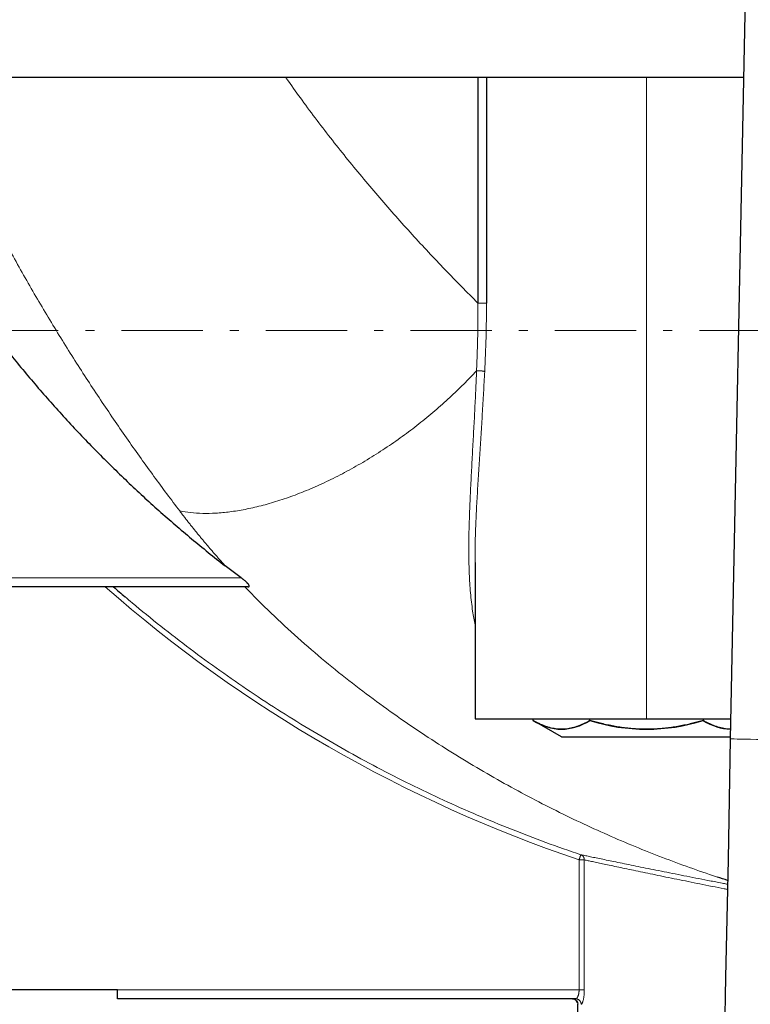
# Model space of a CAD drawing. Header units: millimetres. Extents: x 18 to 610, y -123 to 280.
# Tile 72 of 83: x 449 to 489, y 97 to 151. Entities that reach past the tile are written whole.
import ezdxf

# ---------------------------------------------------------------- set-up
doc = ezdxf.new("R2010")
doc.units = ezdxf.units.MM
doc.linetypes.add('CENTER', pattern=[8, 4.5, -1.5, 0.5, -1.5])
doc.linetypes.add('SOLID', pattern=[0])
doc.styles.add('Arial', font='Arial.ttf', dxfattribs={"height": 7})
doc.dimstyles.get("Standard").update_dxf_attribs({"dimtxt": 5, "dimasz": 5, "dimexe": 0.18, "dimexo": 0.0625, "dimgap": 0.09, "dimtad": 0, "dimtih": 1, "dimtoh": 1, "dimdec": 4, "dimzin": 0, "dimdsep": 46, "dimtxsty": 'Arial', "dimcen": 0.09, "dimadec": 0, "dimazin": 0, "dimtfac": 1, "dimtdec": 4, "dimtofl": 0, "dimtmove": 0, "dimatfit": 3, "dimfxl": 0, "dimtolj": 1, "dimtzin": 0, "dimarcsym": 0})

# ---------------------------------------------------------------- blocks, each defined once
blk = doc.blocks.new('*D8')
at = {"color": 0, "lineweight": -2}
for p, q in [((448.96, 248.582), (583.607, 248.582)), ((581.647, 141.181), (581.647, 241.582)), ((570.789, 134.181), (583.607, 134.181))]:
    blk.add_line(p, q, dxfattribs=at)
at = {"color": 0}
for points in [[(582.814, 241.582), (580.481, 241.582), (581.647, 248.582)], [(580.481, 141.181), (582.814, 141.181), (581.647, 134.181)]]:
    blk.add_solid(points, dxfattribs=at)
at = {"layer": 'Defpoints', "color": 0}
for p in [(448.96, 248.582), (581.647, 248.582), (570.789, 134.181)]:
    blk.add_point(p, dxfattribs=at)
at = {"color": 0, "lineweight": 9, "insert": (574.633, 191.381), "char_height": 7, "attachment_point": 5, "rotation": 90, "style": 'Arial'}
blk.add_mtext('\\A1;114.4', dxfattribs=at)
blk = doc.blocks.new('BlockOfViews_8')
at = {"linetype": 'SOLID', "lineweight": 30}
for p, q in [((490.158, 218.85, 62.817), (488.005, 111.572, 62.817)), ((474.027, 148.181, 36.786), (474.027, 135.691, 36.786)), ((474.502, 148.181, 36.906), (474.502, 135.691, 36.906)), ((460.922, 120.481, 27.99), (460.026, 121.156, 27.99)), ((473.867, 121.342, 33.41), (473.867, 112.681, 33.612)), ((461.293, 119.981, 27.49), (422.827, 119.981, 27.49)), ((477.085, 112.588, 33.49), (477.085, 112.681, 33.49)), ((478.655, 111.681, 33.49), (477.085, 112.588, 33.49)), ((480.226, 112.588, 38.93), (480.226, 112.681, 38.93)), ((486.507, 112.681, 38.93), (486.507, 112.588, 38.93)), ((454.06, 97.681, 1.99), (447.06, 97.681, 1.99)), ((479.447, 97.181, 1.49), (454.06, 97.181, 1.49)), ((479.261, 97.181, -0.348), (479.317, 97.176, -0.188)), ((479.317, 97.176, -0.188), (479.415, 97.141, -0.191)), ((479.494, 97.074, -0.194), (479.415, 97.141, -0.191)), ((479.415, 97.141, -0.191), (479.494, 97.074, -0.194)), ((479.494, 97.074, -0.194), (479.547, 96.983, -0.195)), ((479.547, 96.983, -0.195), (479.494, 97.074, -0.194)), ((479.547, 96.983, -0.195), (479.524, 97.022, -0.51)), ((479.524, 97.022, -0.51), (479.547, 96.983, -0.195)), ((479.56, 94.681, -0.51), (479.56, 96.881, -0.51))]:
    blk.add_line(p, q, dxfattribs=at)
at = {"color": 196, "linetype": 'SOLID', "lineweight": 9}
for p, q in [((483.367, 112.681, 42.99), (483.367, 148.181, 42.99)), ((423.198, 120.481, 27.99), (460.922, 120.481, 27.99)), ((479.629, 97.681, 1.99), (479.629, 104.875, 1.99)), ((479.919, 97.681, 2.212), (479.919, 104.875, 2.212)), ((454.06, 97.681, 1.99), (479.629, 97.681, 1.99))]:
    blk.add_line(p, q, dxfattribs=at)
at = {"color": 6, "linetype": 'CENTER', "lineweight": 9}
blk.add_lwpolyline([(570.789, 134.181), (318.165, 134.181)], dxfattribs=at)
at = {"linetype": 'SOLID', "lineweight": 30}
blk.add_polyline3d([(488.005, 111.572, 62.817), (487.945, 108.226, 62.541), (487.878, 104.899, 62.166), (487.812, 101.61, 61.543), (487.747, 98.376, 60.677), (487.684, 95.216, 59.571), (487.622, 92.148, 58.232), (487.563, 89.188, 56.667), (487.506, 86.354, 54.886), (487.452, 83.66, 52.897), (487.401, 81.122, 50.713), (487.353, 78.755, 48.345), (487.31, 76.571, 45.807), (487.27, 74.583, 43.113), (487.234, 72.802, 40.278), (487.203, 71.238, 37.318), (487.176, 69.899, 34.249), (487.154, 68.794, 31.088), (487.136, 67.927, 27.854), (487.124, 67.305, 24.564), (487.116, 66.93, 21.236), (487.17, 67.165, 17.89)], dxfattribs=at)
at = {"linetype": 'SOLID', "lineweight": 30, "extrusion": (0, -1, 0)}
blk.add_arc((442.06, -0.51, -148.181), 63, 42.17929, 90, dxfattribs=at)
at = {"color": 196, "linetype": 'SOLID', "lineweight": 9, "extrusion": (0, 0, -1)}
blk.add_arc((-504.311, 178.083, -1.99), 77.256, 288.63137, 311.22982, dxfattribs=at)
at = {"linetype": 'SOLID', "lineweight": 30, "extrusion": (0, 1, 0)}
for centre, radius, start, end in [((-483.367, 33.49, 112.681), 9.5, 0.7326, 89.9996), ((-483.368, 33.492, 112.681), 9.499, 89.9939, 119.377), ((-483.367, 33.49, 111.681), 4.711, 0.001, 170.2145)]:
    blk.add_arc(centre, radius, start, end, dxfattribs=at)
at = {"linetype": 'SOLID', "lineweight": 30, "extrusion": (-0.866025, 4.77308e-13, 0.5)}
blk.add_arc((-122.678, 270.687, -396.423), 10.568, 342.7098, 17.2902, dxfattribs=at)
at = {"linetype": 'SOLID', "lineweight": 30}
blk.add_arc((483.367, 122.677, 38.93), 10.568, 252.7098, 287.2902, dxfattribs=at)
at = {"linetype": 'SOLID', "lineweight": 30, "extrusion": (0.866025, 2.22961e-12, 0.5)}
blk.add_arc((122.677, -212.68, 440.793), 10.568, 162.7098, 179.3249, dxfattribs=at)
at = {"linetype": 'SOLID', "lineweight": 30, "extrusion": (-4.90974e-33, 1, 8.01848e-17)}
blk.add_arc((-483.367, 33.49, 111.681), 4.711, 0, 170.2287, dxfattribs=at)
at = {"color": 196, "linetype": 'SOLID', "lineweight": 9, "extrusion": (0.02007, 0.999799, 0)}
blk.add_arc((-488.666, 62.89, 121.343), 3, 358.5938, 180, dxfattribs=at)
at = {"color": 196, "linetype": 'SOLID', "lineweight": 9, "extrusion": (0, -1, 0)}
blk.add_arc((479.629, 2.29, -104.875), 0.3, 270, 344.9739, dxfattribs=at)
at = {"linetype": 'SOLID', "lineweight": 30, "extrusion": (-7.02335e-11, 0, -1)}
for start, end in [(90.0001, 92.1071), (97.8673, 102.3166), (117.9473, 124.6571), (135.5185, 148.2792), (151.875, 179.9999)]:
    blk.add_arc((-479.26, 96.881, 0.51), 0.3, start, end, dxfattribs=at)
at = {"linetype": 'SOLID', "lineweight": 30}
for points, knots in [([(463.388, 148.18, 43.739), (463.417, 148.138, 43.725), (463.446, 148.097, 43.711), (463.495, 148.028, 43.687), (463.514, 148, 43.678), (463.533, 147.973, 43.669)], [10.8566966, 10.8566966, 10.8566966, 10.8566966, 11.0286375, 11.0286375, 11.1412484, 11.1412484, 11.1412484, 11.1412484]), ([(444.615, 137.607, 27.99), (444.838, 137.278, 27.99), (445.064, 136.952, 27.99), (445.52, 136.302, 27.99), (445.751, 135.979, 27.99), (446.218, 135.336, 27.99), (446.455, 135.017, 27.99), (446.932, 134.383, 27.99), (447.174, 134.067, 27.99), (447.662, 133.441, 27.99), (447.909, 133.13, 27.99), (448.407, 132.511, 27.99), (448.659, 132.204, 27.99), (449.167, 131.594, 27.99), (449.424, 131.291, 27.99), (449.943, 130.69, 27.99), (450.205, 130.391, 27.99), (450.733, 129.798, 27.99), (451, 129.504, 27.99), (451.538, 128.92, 27.99), (451.809, 128.63, 27.99), (452.357, 128.055, 27.99), (452.633, 127.77, 27.99), (453.19, 127.204, 27.99), (453.471, 126.923, 27.99), (454.038, 126.366, 27.99), (454.323, 126.09, 27.99), (454.899, 125.543, 27.99), (455.189, 125.272, 27.99), (455.773, 124.734, 27.99), (456.068, 124.467, 27.99), (456.661, 123.939, 27.99), (456.96, 123.678, 27.99), (457.562, 123.16, 27.99), (457.865, 122.903, 27.99), (458.475, 122.395, 27.99), (458.782, 122.144, 27.99), (459.401, 121.646, 27.99), (459.713, 121.399, 27.99), (460.026, 121.156, 27.99)], [0, 0, 0, 0, 1.271882, 1.271882, 2.543764, 2.543764, 3.815646, 3.815646, 5.087528, 5.087528, 6.35941, 6.35941, 7.631291, 7.631291, 8.903173, 8.903173, 10.175055, 10.175055, 11.446937, 11.446937, 12.718819, 12.718819, 13.990701, 13.990701, 15.262583, 15.262583, 16.534465, 16.534465, 17.806347, 17.806347, 19.078229, 19.078229, 20.35011, 20.35011, 21.621992, 21.621992, 22.893874, 22.893874, 24.165756, 24.165756, 24.165756, 24.165756]), ([(461.293, 119.981, 27.49), (461.303, 119.981, 27.506), (461.312, 119.982, 27.522), (461.327, 119.985, 27.553), (461.334, 119.987, 27.568), (461.345, 119.992, 27.599), (461.35, 119.996, 27.614), (461.357, 120.005, 27.643), (461.359, 120.01, 27.658), (461.362, 120.021, 27.687), (461.363, 120.027, 27.702), (461.361, 120.041, 27.729), (461.36, 120.049, 27.743), (461.354, 120.065, 27.769), (461.35, 120.074, 27.781), (461.34, 120.093, 27.806), (461.334, 120.103, 27.818), (461.319, 120.124, 27.84), (461.311, 120.135, 27.851), (461.293, 120.157, 27.872), (461.283, 120.169, 27.881), (461.263, 120.192, 27.898), (461.252, 120.204, 27.906), (461.229, 120.227, 27.921), (461.217, 120.238, 27.928), (461.193, 120.262, 27.94), (461.18, 120.273, 27.945), (461.155, 120.296, 27.955), (461.142, 120.307, 27.959), (461.116, 120.329, 27.967), (461.103, 120.341, 27.97), (461.076, 120.363, 27.976), (461.062, 120.374, 27.979), (461.035, 120.396, 27.983), (461.021, 120.407, 27.985), (460.993, 120.428, 27.987), (460.979, 120.439, 27.988), (460.951, 120.46, 27.99), (460.936, 120.47, 27.99), (460.922, 120.481, 27.99)], [0, 0, 0, 0, 0.099646, 0.099646, 0.199293, 0.199293, 0.298939, 0.298939, 0.398585, 0.398585, 0.498231, 0.498231, 0.597878, 0.597878, 0.697524, 0.697524, 0.79717, 0.79717, 0.896817, 0.896817, 0.996463, 0.996463, 1.096109, 1.096109, 1.195755, 1.195755, 1.295402, 1.295402, 1.395048, 1.395048, 1.494694, 1.494694, 1.59434, 1.59434, 1.693987, 1.693987, 1.793633, 1.793633, 1.893279, 1.893279, 1.893279, 1.893279]), ([(480.226, 112.588, 38.93), (480.177, 112.559, 38.846), (480.127, 112.531, 38.759), (480.022, 112.475, 38.578), (479.967, 112.447, 38.482), (479.858, 112.395, 38.293), (479.803, 112.369, 38.198), (479.693, 112.322, 38.008), (479.638, 112.3, 37.913), (479.528, 112.259, 37.721), (479.473, 112.24, 37.626), (479.362, 112.205, 37.433), (479.306, 112.19, 37.337), (479.194, 112.162, 37.144), (479.139, 112.15, 37.047), (479.027, 112.13, 36.853), (478.971, 112.122, 36.756), (478.859, 112.11, 36.562), (478.802, 112.106, 36.465), (478.69, 112.101, 36.27), (478.634, 112.101, 36.173), (478.521, 112.105, 35.978), (478.465, 112.109, 35.881), (478.353, 112.12, 35.687), (478.297, 112.128, 35.59), (478.185, 112.148, 35.396), (478.129, 112.159, 35.299), (478.018, 112.186, 35.106), (477.962, 112.202, 35.009), (477.851, 112.236, 34.817), (477.796, 112.254, 34.721), (477.685, 112.295, 34.53), (477.63, 112.317, 34.434), (477.52, 112.364, 34.244), (477.466, 112.389, 34.149), (477.356, 112.441, 33.96), (477.302, 112.469, 33.866), (477.193, 112.526, 33.677), (477.139, 112.556, 33.584), (477.085, 112.588, 33.49)], [0, 0, 0, 0, 0.173589, 0.173589, 0.347177, 0.347177, 0.520766, 0.520766, 0.694354, 0.694354, 0.867943, 0.867943, 1.041531, 1.041531, 1.21512, 1.21512, 1.388708, 1.388708, 1.562297, 1.562297, 1.735886, 1.735886, 1.909474, 1.909474, 2.083063, 2.083063, 2.256651, 2.256651, 2.43024, 2.43024, 2.603828, 2.603828, 2.777417, 2.777417, 2.951005, 2.951005, 3.124594, 3.124594, 3.298183, 3.298183, 3.298183, 3.298183]), ([(486.507, 112.588, 38.93), (486.418, 112.562, 38.93), (486.326, 112.536, 38.93), (486.135, 112.484, 38.93), (486.037, 112.459, 38.93), (485.83, 112.408, 38.93), (485.722, 112.383, 38.93), (485.496, 112.333, 38.93), (485.382, 112.31, 38.93), (485.154, 112.266, 38.93), (485.04, 112.246, 38.93), (484.811, 112.21, 38.93), (484.696, 112.193, 38.93), (484.466, 112.164, 38.93), (484.351, 112.152, 38.93), (484.12, 112.131, 38.93), (484.004, 112.122, 38.93), (483.772, 112.11, 38.93), (483.656, 112.105, 38.93), (483.425, 112.101, 38.93), (483.309, 112.101, 38.93), (483.077, 112.105, 38.93), (482.961, 112.11, 38.93), (482.729, 112.122, 38.93), (482.614, 112.131, 38.93), (482.383, 112.152, 38.93), (482.267, 112.164, 38.93), (482.037, 112.193, 38.93), (481.923, 112.21, 38.93), (481.694, 112.246, 38.93), (481.579, 112.266, 38.93), (481.351, 112.31, 38.93), (481.238, 112.333, 38.93), (481.011, 112.383, 38.93), (480.903, 112.408, 38.93), (480.697, 112.459, 38.93), (480.598, 112.484, 38.93), (480.407, 112.536, 38.93), (480.315, 112.562, 38.93), (480.226, 112.588, 38.93)], [0, 0, 0, 0, 0.159571, 0.159571, 0.319142, 0.319142, 0.478713, 0.478713, 0.638284, 0.638284, 0.797855, 0.797855, 0.957426, 0.957426, 1.116997, 1.116997, 1.276568, 1.276568, 1.436138, 1.436138, 1.595709, 1.595709, 1.75528, 1.75528, 1.914851, 1.914851, 2.074422, 2.074422, 2.233993, 2.233993, 2.393564, 2.393564, 2.553135, 2.553135, 2.712706, 2.712706, 2.872277, 2.872277, 3.031848, 3.031848, 3.031848, 3.031848]), ([(488.015, 112.102, 36.318), (488.006, 112.103, 36.335), (487.997, 112.103, 36.351), (487.931, 112.106, 36.465), (487.875, 112.11, 36.562), (487.763, 112.122, 36.756), (487.707, 112.13, 36.853), (487.595, 112.15, 37.047), (487.539, 112.162, 37.144), (487.427, 112.19, 37.337), (487.372, 112.205, 37.433), (487.261, 112.24, 37.626), (487.205, 112.259, 37.721), (487.095, 112.3, 37.913), (487.04, 112.322, 38.008), (486.93, 112.369, 38.198), (486.875, 112.395, 38.293), (486.766, 112.447, 38.482), (486.711, 112.475, 38.578), (486.606, 112.531, 38.759), (486.556, 112.559, 38.846), (486.507, 112.588, 38.93)], [1.888964, 1.888964, 1.888964, 1.888964, 1.92127, 1.92127, 2.113397, 2.113397, 2.305524, 2.305524, 2.497651, 2.497651, 2.689778, 2.689778, 2.881905, 2.881905, 3.074032, 3.074032, 3.266159, 3.266159, 3.458286, 3.458286, 3.650413, 3.650413, 3.650413, 3.650413])]:
    blk.add_open_spline(points, degree=3, knots=knots, dxfattribs=at)
at = {"color": 196, "linetype": 'SOLID', "lineweight": 9}
for points, knots in [([(463.533, 147.973, 43.669), (463.782, 147.62, 43.548), (464.034, 147.269, 43.423), (464.563, 146.545, 43.154), (464.84, 146.172, 43.011), (465.4, 145.433, 42.713), (465.682, 145.067, 42.559), (466.252, 144.34, 42.242), (466.539, 143.979, 42.078), (467.118, 143.265, 41.74), (467.41, 142.911, 41.566), (467.996, 142.209, 41.207), (468.292, 141.862, 41.022), (468.885, 141.173, 40.641), (469.183, 140.832, 40.445), (469.782, 140.157, 40.042), (470.083, 139.822, 39.835), (470.686, 139.161, 39.409), (470.989, 138.833, 39.19), (471.595, 138.185, 38.742), (471.899, 137.865, 38.511), (472.507, 137.231, 38.039), (472.811, 136.918, 37.797), (473.419, 136.299, 37.3), (473.723, 135.993, 37.046), (474.027, 135.691, 36.786)], [11.141248, 11.141248, 11.141248, 11.141248, 12.604157, 12.604157, 14.179677, 14.179677, 15.755196, 15.755196, 17.330716, 17.330716, 18.906236, 18.906236, 20.481755, 20.481755, 22.057275, 22.057275, 23.632795, 23.632795, 25.208314, 25.208314, 26.783834, 26.783834, 28.359353, 28.359353, 29.934873, 29.934873, 29.934873, 29.934873]), ([(457.514, 124.186, 30.04), (457.277, 124.498, 30.253), (457.04, 124.814, 30.462), (456.564, 125.452, 30.87), (456.326, 125.775, 31.071), (455.848, 126.429, 31.463), (455.609, 126.76, 31.654), (455.131, 127.428, 32.03), (454.892, 127.766, 32.213), (454.414, 128.448, 32.572), (454.175, 128.793, 32.748), (453.698, 129.49, 33.091), (453.459, 129.842, 33.258), (452.984, 130.552, 33.586), (452.746, 130.911, 33.746), (452.273, 131.635, 34.057), (452.037, 132, 34.209), (451.567, 132.737, 34.506), (451.333, 133.109, 34.651), (450.867, 133.859, 34.933), (450.636, 134.237, 35.07), (450.174, 135, 35.337), (449.945, 135.385, 35.467), (449.489, 136.16, 35.72), (449.263, 136.551, 35.843), (448.813, 137.339, 36.082), (448.59, 137.736, 36.198), (448.147, 138.536, 36.423), (447.927, 138.939, 36.532), (447.492, 139.751, 36.744), (447.276, 140.16, 36.847), (446.849, 140.984, 37.046), (446.638, 141.399, 37.143), (446.22, 142.234, 37.33), (446.013, 142.655, 37.42), (445.605, 143.501, 37.595), (445.403, 143.927, 37.68), (445.005, 144.784, 37.844), (444.809, 145.216, 37.923), (444.616, 145.649, 38)], [0, 0, 0, 0, 1.139491, 1.139491, 2.278982, 2.278982, 3.418473, 3.418473, 4.557964, 4.557964, 5.697455, 5.697455, 6.836946, 6.836946, 7.976437, 7.976437, 9.115928, 9.115928, 10.255419, 10.255419, 11.39491, 11.39491, 12.534401, 12.534401, 13.673892, 13.673892, 14.813382, 14.813382, 15.952873, 15.952873, 17.092364, 17.092364, 18.231855, 18.231855, 19.371346, 19.371346, 20.510837, 20.510837, 21.650328, 21.650328, 21.650328, 21.650328]), ([(474.027, 135.691, 36.786), (474.027, 135.628, 36.785), (474.028, 135.564, 36.785), (474.028, 135.437, 36.783), (474.028, 135.373, 36.782), (474.028, 135.246, 36.78), (474.028, 135.182, 36.778), (474.028, 135.054, 36.774), (474.028, 134.989, 36.772), (474.027, 134.86, 36.768), (474.027, 134.796, 36.765), (474.026, 134.667, 36.76), (474.025, 134.602, 36.757), (474.024, 134.472, 36.75), (474.023, 134.407, 36.747), (474.021, 134.277, 36.739), (474.02, 134.211, 36.735), (474.018, 134.08, 36.726), (474.017, 134.015, 36.722), (474.014, 133.884, 36.712), (474.013, 133.818, 36.707), (474.01, 133.686, 36.696), (474.009, 133.62, 36.691), (474.006, 133.488, 36.679), (474.004, 133.421, 36.673), (474, 133.289, 36.66), (473.998, 133.222, 36.653), (473.994, 133.089, 36.639), (473.992, 133.022, 36.632), (473.988, 132.889, 36.616), (473.986, 132.822, 36.608), (473.981, 132.688, 36.592), (473.979, 132.621, 36.584), (473.973, 132.487, 36.566), (473.971, 132.419, 36.557), (473.965, 132.285, 36.539), (473.962, 132.217, 36.529), (473.957, 132.082, 36.509), (473.954, 132.014, 36.499), (473.95, 131.947, 36.488)], [0, 0, 0, 0, 0.212403, 0.212403, 0.424805, 0.424805, 0.637208, 0.637208, 0.849611, 0.849611, 1.062014, 1.062014, 1.274416, 1.274416, 1.486819, 1.486819, 1.699222, 1.699222, 1.911625, 1.911625, 2.124027, 2.124027, 2.33643, 2.33643, 2.548833, 2.548833, 2.761235, 2.761235, 2.973638, 2.973638, 3.186041, 3.186041, 3.398444, 3.398444, 3.610846, 3.610846, 3.823249, 3.823249, 4.035652, 4.035652, 4.035652, 4.035652]), ([(474.502, 135.691, 36.906), (474.502, 135.057, 36.906), (474.484, 133.788, 36.861), (474.434, 132.527, 36.725), (474.402, 131.901, 36.633)], [0, 0, 0, 0, 1.888891, 3.777359, 3.777359, 3.777359, 3.777359]), ([(473.95, 131.947, 36.488), (473.723, 131.699, 36.599), (473.486, 131.451, 36.699), (472.991, 130.955, 36.879), (472.733, 130.707, 36.959), (472.2, 130.213, 37.094), (471.924, 129.968, 37.15), (471.354, 129.482, 37.236), (471.061, 129.241, 37.266), (470.46, 128.769, 37.299), (470.152, 128.537, 37.302), (469.525, 128.083, 37.28), (469.205, 127.862, 37.255), (468.557, 127.432, 37.176), (468.228, 127.225, 37.122), (467.566, 126.825, 36.986), (467.232, 126.633, 36.904), (466.562, 126.267, 36.711), (466.226, 126.093, 36.601), (465.555, 125.766, 36.354), (465.221, 125.612, 36.217), (464.557, 125.325, 35.919), (464.228, 125.192, 35.758), (463.578, 124.948, 35.413), (463.258, 124.838, 35.229), (462.628, 124.639, 34.842), (462.319, 124.55, 34.639), (461.714, 124.396, 34.215), (461.419, 124.329, 33.995), (460.845, 124.219, 33.541), (460.566, 124.174, 33.307), (460.026, 124.106, 32.829), (459.764, 124.082, 32.585), (459.261, 124.054, 32.089), (459.019, 124.05, 31.837), (458.555, 124.06, 31.328), (458.332, 124.074, 31.072), (457.908, 124.118, 30.557), (457.706, 124.148, 30.298), (457.514, 124.186, 30.04)], [0, 0, 0, 0, 0.961104, 0.961104, 1.922209, 1.922209, 2.883313, 2.883313, 3.844418, 3.844418, 4.805522, 4.805522, 5.766627, 5.766627, 6.727731, 6.727731, 7.688836, 7.688836, 8.64994, 8.64994, 9.611045, 9.611045, 10.572149, 10.572149, 11.533253, 11.533253, 12.494358, 12.494358, 13.455462, 13.455462, 14.416567, 14.416567, 15.377671, 15.377671, 16.338776, 16.338776, 17.29988, 17.29988, 18.260985, 18.260985, 18.260985, 18.260985]), ([(473.95, 131.947, 36.488), (473.937, 131.583, 36.43), (473.922, 131.217, 36.367), (473.888, 130.477, 36.232), (473.87, 130.104, 36.159), (473.832, 129.353, 36.002), (473.812, 128.975, 35.917), (473.77, 128.217, 35.734), (473.749, 127.836, 35.635), (473.708, 127.072, 35.423), (473.687, 126.69, 35.309), (473.647, 125.925, 35.064), (473.628, 125.543, 34.934), (473.592, 124.782, 34.656), (473.576, 124.402, 34.508), (473.548, 123.647, 34.196), (473.537, 123.272, 34.031), (473.523, 122.528, 33.684), (473.52, 122.159, 33.502), (473.526, 121.43, 33.121), (473.534, 121.069, 32.922), (473.565, 120.358, 32.509), (473.587, 120.007, 32.295), (473.648, 119.315, 31.853), (473.687, 118.975, 31.625), (473.773, 118.381, 31.211), (473.817, 118.125, 31.026), (473.867, 117.874, 30.839)], [0.000037, 0.000037, 0.000037, 0.000037, 1.153961, 1.153961, 2.307922, 2.307922, 3.461883, 3.461883, 4.615844, 4.615844, 5.769805, 5.769805, 6.923766, 6.923766, 8.077726, 8.077726, 9.231687, 9.231687, 10.385648, 10.385648, 11.539609, 11.539609, 12.69357, 12.69357, 13.847531, 13.847531, 14.743692, 14.743692, 14.743692, 14.743692]), ([(474.402, 131.901, 36.633), (474.382, 131.511, 36.576), (474.361, 131.122, 36.515), (474.317, 130.345, 36.382), (474.295, 129.957, 36.31), (474.248, 129.184, 36.156), (474.224, 128.799, 36.073), (474.175, 128.031, 35.894), (474.151, 127.649, 35.799), (474.102, 126.888, 35.594), (474.078, 126.509, 35.485), (474.031, 125.755, 35.252), (474.008, 125.381, 35.129), (473.966, 124.637, 34.867), (473.947, 124.267, 34.728), (473.913, 123.534, 34.436), (473.898, 123.171, 34.282), (473.877, 122.451, 33.96), (473.87, 122.094, 33.791), (473.867, 121.607, 33.547), (473.866, 121.474, 33.479), (473.867, 121.342, 33.41)], [0, 0, 0, 0, 1.17997, 1.17997, 2.35994, 2.35994, 3.539909, 3.539909, 4.719879, 4.719879, 5.899849, 5.899849, 7.079819, 7.079819, 8.259789, 8.259789, 9.439758, 9.439758, 10.619728, 10.619728, 11.066228, 11.066228, 11.066228, 11.066228]), ([(473.95, 131.947, 36.488), (473.957, 131.947, 36.484), (473.965, 131.947, 36.479), (473.98, 131.948, 36.471), (473.988, 131.948, 36.467), (474.004, 131.948, 36.459), (474.013, 131.948, 36.456), (474.03, 131.948, 36.45), (474.039, 131.948, 36.447), (474.058, 131.948, 36.442), (474.067, 131.948, 36.44), (474.087, 131.947, 36.438), (474.097, 131.947, 36.437), (474.117, 131.946, 36.436), (474.127, 131.945, 36.436), (474.147, 131.944, 36.437), (474.158, 131.943, 36.438), (474.178, 131.942, 36.441), (474.188, 131.941, 36.443), (474.208, 131.939, 36.449), (474.218, 131.938, 36.452), (474.237, 131.936, 36.459), (474.247, 131.935, 36.463), (474.265, 131.932, 36.472), (474.274, 131.931, 36.477), (474.291, 131.929, 36.488), (474.299, 131.927, 36.494), (474.315, 131.925, 36.507), (474.322, 131.923, 36.513), (474.336, 131.92, 36.527), (474.343, 131.919, 36.534), (474.355, 131.916, 36.548), (474.361, 131.915, 36.556), (474.371, 131.912, 36.571), (474.376, 131.911, 36.579), (474.385, 131.908, 36.594), (474.389, 131.906, 36.602), (474.396, 131.904, 36.618), (474.399, 131.902, 36.625), (474.402, 131.901, 36.633)], [0.0000366, 0.0000366, 0.0000366, 0.0000366, 0.0287544, 0.0287544, 0.0575088, 0.0575088, 0.0862631, 0.0862631, 0.1150175, 0.1150175, 0.1437719, 0.1437719, 0.1725263, 0.1725263, 0.2012806, 0.2012806, 0.230035, 0.230035, 0.2587894, 0.2587894, 0.2875438, 0.2875438, 0.3162982, 0.3162982, 0.3450525, 0.3450525, 0.3738069, 0.3738069, 0.4025613, 0.4025613, 0.4313157, 0.4313157, 0.46007, 0.46007, 0.4888244, 0.4888244, 0.5175788, 0.5175788, 0.5463332, 0.5463332, 0.5463332, 0.5463332]), ([(460.026, 121.156, 27.99), (459.98, 121.207, 28.025), (459.934, 121.258, 28.059), (459.841, 121.361, 28.128), (459.795, 121.413, 28.163), (459.704, 121.516, 28.233), (459.658, 121.568, 28.268), (459.567, 121.672, 28.337), (459.521, 121.724, 28.372), (459.43, 121.828, 28.443), (459.385, 121.881, 28.478), (459.294, 121.985, 28.548), (459.249, 122.038, 28.584), (459.159, 122.143, 28.654), (459.115, 122.195, 28.69), (459.025, 122.301, 28.761), (458.981, 122.353, 28.797), (458.892, 122.459, 28.868), (458.847, 122.512, 28.904), (458.759, 122.618, 28.975), (458.715, 122.672, 29.011), (458.627, 122.778, 29.083), (458.583, 122.831, 29.119), (458.495, 122.938, 29.192), (458.452, 122.992, 29.228), (458.365, 123.099, 29.301), (458.321, 123.153, 29.337), (458.235, 123.261, 29.41), (458.192, 123.315, 29.447), (458.106, 123.423, 29.52), (458.063, 123.477, 29.557), (457.977, 123.585, 29.631), (457.935, 123.64, 29.668), (457.85, 123.748, 29.742), (457.807, 123.803, 29.779), (457.723, 123.912, 29.853), (457.681, 123.967, 29.89), (457.597, 124.076, 29.965), (457.555, 124.131, 30.002), (457.514, 124.186, 30.04)], [0, 0, 0, 0, 0.200938, 0.200938, 0.401876, 0.401876, 0.602814, 0.602814, 0.803752, 0.803752, 1.00469, 1.00469, 1.205627, 1.205627, 1.406565, 1.406565, 1.607503, 1.607503, 1.808441, 1.808441, 2.009379, 2.009379, 2.210317, 2.210317, 2.411255, 2.411255, 2.612193, 2.612193, 2.813131, 2.813131, 3.014069, 3.014069, 3.215007, 3.215007, 3.415944, 3.415944, 3.616882, 3.616882, 3.81782, 3.81782, 3.81782, 3.81782]), ([(487.29, 103.924, 11.948), (487.147, 103.971, 12.042), (487.003, 104.019, 12.136), (486.364, 104.234, 12.552), (485.867, 104.408, 12.872), (484.868, 104.772, 13.503), (484.367, 104.961, 13.816), (483.362, 105.354, 14.434), (482.858, 105.558, 14.739), (481.848, 105.982, 15.344), (481.341, 106.202, 15.644), (480.327, 106.656, 16.237), (479.819, 106.891, 16.53), (478.803, 107.377, 17.112), (478.294, 107.628, 17.4), (477.275, 108.146, 17.972), (476.765, 108.413, 18.255), (475.745, 108.964, 18.818), (475.234, 109.248, 19.097), (474.213, 109.834, 19.653), (473.703, 110.135, 19.93), (472.682, 110.756, 20.481), (472.171, 111.076, 20.756), (471.15, 111.735, 21.306), (470.639, 112.074, 21.581), (469.619, 112.773, 22.134), (469.109, 113.133, 22.411), (468.091, 113.876, 22.969), (467.582, 114.258, 23.25), (466.568, 115.046, 23.82), (466.062, 115.452, 24.108), (465.055, 116.288, 24.694), (464.554, 116.719, 24.992), (463.558, 117.606, 25.599), (463.064, 118.062, 25.909), (462.084, 119.001, 26.543), (461.6, 119.484, 26.868), (461.122, 119.981, 27.201)], [3.311904, 3.311904, 3.311904, 3.311904, 3.872669, 3.872669, 5.809003, 5.809003, 7.745338, 7.745338, 9.681672, 9.681672, 11.618007, 11.618007, 13.554341, 13.554341, 15.490676, 15.490676, 17.42701, 17.42701, 19.363345, 19.363345, 21.299679, 21.299679, 23.236014, 23.236014, 25.172348, 25.172348, 27.108682, 27.108682, 29.045017, 29.045017, 30.981351, 30.981351, 32.917686, 32.917686, 34.85402, 34.85402, 36.790355, 36.790355, 36.790355, 36.790355]), ([(454.484, 119.435, 2.28), (454.616, 119.323, 2.28), (454.749, 119.211, 2.28), (455.404, 118.662, 2.28), (455.933, 118.231, 2.28), (457.001, 117.382, 2.28), (457.541, 116.965, 2.28), (458.632, 116.146, 2.28), (459.183, 115.743, 2.28), (460.295, 114.953, 2.28), (460.857, 114.565, 2.28), (461.99, 113.805, 2.28), (462.561, 113.432, 2.28), (463.714, 112.702, 2.28), (464.295, 112.345, 2.28), (465.467, 111.646, 2.28), (466.057, 111.304, 2.28), (467.247, 110.636, 2.28), (467.847, 110.31, 2.28), (469.054, 109.674, 2.28), (469.662, 109.365, 2.28), (470.885, 108.761, 2.28), (471.501, 108.468, 2.28), (472.741, 107.897, 2.28), (473.364, 107.62, 2.28), (474.618, 107.082, 2.28), (475.249, 106.822, 2.28), (476.517, 106.318, 2.28), (477.154, 106.074, 2.28), (478.435, 105.604, 2.28), (479.079, 105.377, 2.28), (479.725, 105.16, 2.28)], [9.719883, 9.719883, 9.719883, 9.719883, 10.239344, 10.239344, 12.287213, 12.287213, 14.335082, 14.335082, 16.382951, 16.382951, 18.43082, 18.43082, 20.478689, 20.478689, 22.526558, 22.526558, 24.574427, 24.574427, 26.622296, 26.622296, 28.670165, 28.670165, 30.718033, 30.718033, 32.765902, 32.765902, 34.813771, 34.813771, 36.86164, 36.86164, 38.909509, 38.909509, 38.909509, 38.909509]), ([(479.725, 105.16, 2.28), (479.725, 105.159, 2.273), (479.725, 105.159, 2.266), (479.724, 105.157, 2.251), (479.724, 105.156, 2.243), (479.723, 105.154, 2.228), (479.722, 105.152, 2.22), (479.721, 105.148, 2.205), (479.72, 105.146, 2.197), (479.719, 105.141, 2.182), (479.718, 105.138, 2.174), (479.715, 105.131, 2.16), (479.714, 105.128, 2.152), (479.712, 105.12, 2.138), (479.71, 105.116, 2.13), (479.707, 105.107, 2.116), (479.706, 105.102, 2.11), (479.702, 105.092, 2.096), (479.701, 105.087, 2.09), (479.697, 105.076, 2.077), (479.695, 105.07, 2.072), (479.691, 105.058, 2.06), (479.689, 105.052, 2.055), (479.684, 105.039, 2.045), (479.682, 105.032, 2.04), (479.678, 105.019, 2.031), (479.675, 105.012, 2.027), (479.67, 104.998, 2.019), (479.668, 104.991, 2.016), (479.663, 104.976, 2.01), (479.661, 104.969, 2.007), (479.656, 104.954, 2.002), (479.653, 104.947, 2), (479.648, 104.933, 1.996), (479.646, 104.925, 1.995), (479.641, 104.911, 1.992), (479.639, 104.904, 1.992), (479.634, 104.889, 1.99), (479.632, 104.882, 1.99), (479.629, 104.875, 1.99)], [0, 0, 0, 0, 0.0242847, 0.0242847, 0.0485695, 0.0485695, 0.0728542, 0.0728542, 0.0971389, 0.0971389, 0.1214237, 0.1214237, 0.1457084, 0.1457084, 0.1699931, 0.1699931, 0.1942779, 0.1942779, 0.2185626, 0.2185626, 0.2428473, 0.2428473, 0.2671321, 0.2671321, 0.2914168, 0.2914168, 0.3157015, 0.3157015, 0.3399863, 0.3399863, 0.364271, 0.364271, 0.3885557, 0.3885557, 0.4128405, 0.4128405, 0.4371252, 0.4371252, 0.4614099, 0.4614099, 0.4614099, 0.4614099]), ([(479.919, 104.875, 2.212), (479.919, 104.882, 2.213), (479.919, 104.889, 2.213), (479.918, 104.902, 2.214), (479.918, 104.908, 2.215), (479.916, 104.921, 2.216), (479.915, 104.928, 2.216), (479.913, 104.94, 2.218), (479.912, 104.947, 2.218), (479.908, 104.96, 2.22), (479.907, 104.966, 2.221), (479.903, 104.978, 2.222), (479.901, 104.984, 2.223), (479.896, 104.997, 2.225), (479.893, 105.002, 2.226), (479.888, 105.014, 2.228), (479.885, 105.02, 2.23), (479.879, 105.031, 2.232), (479.876, 105.037, 2.233), (479.869, 105.048, 2.236), (479.865, 105.053, 2.237), (479.857, 105.064, 2.239), (479.853, 105.069, 2.241), (479.845, 105.078, 2.244), (479.841, 105.083, 2.245), (479.832, 105.092, 2.248), (479.827, 105.097, 2.249), (479.818, 105.106, 2.252), (479.813, 105.11, 2.254), (479.803, 105.118, 2.257), (479.798, 105.121, 2.259), (479.787, 105.129, 2.262), (479.782, 105.132, 2.263), (479.771, 105.139, 2.267), (479.766, 105.142, 2.268), (479.754, 105.147, 2.272), (479.749, 105.15, 2.273), (479.737, 105.155, 2.277), (479.731, 105.157, 2.279), (479.725, 105.16, 2.28)], [0, 0, 0, 0, 0.065701, 0.065701, 0.131402, 0.131402, 0.197103, 0.197103, 0.262804, 0.262804, 0.328505, 0.328505, 0.394206, 0.394206, 0.459907, 0.459907, 0.525608, 0.525608, 0.591309, 0.591309, 0.65701, 0.65701, 0.722711, 0.722711, 0.788412, 0.788412, 0.854113, 0.854113, 0.919813, 0.919813, 0.985514, 0.985514, 1.051215, 1.051215, 1.116916, 1.116916, 1.182617, 1.182617, 1.248318, 1.248318, 1.248318, 1.248318]), ([(479.725, 105.16, 2.28), (479.788, 105.146, 2.515), (479.859, 105.132, 2.748), (480.016, 105.099, 3.207), (480.103, 105.081, 3.434), (480.291, 105.042, 3.882), (480.392, 105.021, 4.102), (480.61, 104.976, 4.536), (480.726, 104.952, 4.749), (480.972, 104.901, 5.166), (481.102, 104.874, 5.371), (481.376, 104.818, 5.77), (481.519, 104.789, 5.965), (481.819, 104.727, 6.344), (481.975, 104.695, 6.529), (482.298, 104.629, 6.887), (482.466, 104.595, 7.061), (482.812, 104.525, 7.396), (482.991, 104.489, 7.558), (483.359, 104.415, 7.869), (483.548, 104.377, 8.018), (483.935, 104.299, 8.303), (484.134, 104.259, 8.438), (484.539, 104.178, 8.696), (484.746, 104.137, 8.818), (485.167, 104.053, 9.049), (485.381, 104.011, 9.157), (485.816, 103.925, 9.358), (486.037, 103.881, 9.451), (486.484, 103.794, 9.623), (486.711, 103.749, 9.702), (487.168, 103.66, 9.843), (487.399, 103.615, 9.906), (487.705, 103.556, 9.979), (487.778, 103.542, 9.995), (487.85, 103.528, 10.011)], [0, 0, 0, 0, 0.739395, 0.739395, 1.47879, 1.47879, 2.218184, 2.218184, 2.957579, 2.957579, 3.696974, 3.696974, 4.436369, 4.436369, 5.175764, 5.175764, 5.915159, 5.915159, 6.654553, 6.654553, 7.393948, 7.393948, 8.133343, 8.133343, 8.872738, 8.872738, 9.612133, 9.612133, 10.351527, 10.351527, 11.090922, 11.090922, 11.830317, 11.830317, 12.058336, 12.058336, 12.058336, 12.058336]), ([(479.919, 104.875, 2.212), (479.981, 104.862, 2.442), (480.05, 104.847, 2.67), (480.204, 104.814, 3.12), (480.289, 104.796, 3.342), (480.473, 104.757, 3.779), (480.572, 104.736, 3.995), (480.786, 104.69, 4.419), (480.9, 104.666, 4.628), (481.141, 104.615, 5.036), (481.268, 104.588, 5.236), (481.536, 104.531, 5.626), (481.677, 104.501, 5.817), (481.97, 104.44, 6.188), (482.123, 104.408, 6.369), (482.44, 104.341, 6.719), (482.605, 104.307, 6.888), (482.945, 104.236, 7.216), (483.12, 104.199, 7.373), (483.481, 104.124, 7.677), (483.666, 104.086, 7.822), (484.046, 104.008, 8.1), (484.24, 103.967, 8.233), (484.637, 103.886, 8.485), (484.84, 103.844, 8.604), (485.253, 103.76, 8.828), (485.463, 103.717, 8.933), (485.889, 103.631, 9.129), (486.106, 103.587, 9.22), (486.544, 103.498, 9.387), (486.766, 103.454, 9.463), (487.215, 103.364, 9.6), (487.441, 103.319, 9.661), (487.727, 103.262, 9.728), (487.786, 103.25, 9.741), (487.845, 103.238, 9.754)], [0, 0, 0, 0, 0.078714, 0.078714, 0.157428, 0.157428, 0.236141, 0.236141, 0.314855, 0.314855, 0.393569, 0.393569, 0.472283, 0.472283, 0.550997, 0.550997, 0.62971, 0.62971, 0.708424, 0.708424, 0.787138, 0.787138, 0.865852, 0.865852, 0.944566, 0.944566, 1.023279, 1.023279, 1.101993, 1.101993, 1.180707, 1.180707, 1.259421, 1.259421, 1.279571, 1.279571, 1.279571, 1.279571]), ([(479.629, 97.681, 1.99), (479.629, 97.667, 1.99), (479.629, 97.653, 1.99), (479.628, 97.626, 1.987), (479.627, 97.612, 1.986), (479.625, 97.585, 1.981), (479.624, 97.571, 1.978), (479.621, 97.544, 1.971), (479.619, 97.531, 1.967), (479.615, 97.505, 1.958), (479.613, 97.492, 1.953), (479.609, 97.467, 1.942), (479.606, 97.454, 1.936), (479.601, 97.43, 1.923), (479.598, 97.418, 1.916), (479.592, 97.395, 1.901), (479.589, 97.384, 1.893), (479.582, 97.362, 1.876), (479.578, 97.352, 1.867), (479.571, 97.332, 1.848), (479.567, 97.322, 1.839), (479.559, 97.304, 1.819), (479.555, 97.295, 1.808), (479.547, 97.278, 1.786), (479.543, 97.27, 1.775), (479.534, 97.255, 1.752), (479.53, 97.248, 1.74), (479.521, 97.235, 1.716), (479.517, 97.229, 1.704), (479.508, 97.218, 1.679), (479.504, 97.213, 1.666), (479.495, 97.204, 1.64), (479.49, 97.2, 1.627), (479.481, 97.193, 1.6), (479.477, 97.19, 1.587), (479.468, 97.185, 1.559), (479.464, 97.184, 1.546), (479.455, 97.181, 1.518), (479.451, 97.181, 1.504), (479.447, 97.181, 1.49)], [0, 0, 0, 0, 0.083095, 0.083095, 0.16619, 0.16619, 0.249285, 0.249285, 0.33238, 0.33238, 0.415475, 0.415475, 0.49857, 0.49857, 0.581665, 0.581665, 0.664761, 0.664761, 0.747856, 0.747856, 0.830951, 0.830951, 0.914046, 0.914046, 0.997141, 0.997141, 1.080236, 1.080236, 1.163331, 1.163331, 1.246426, 1.246426, 1.329521, 1.329521, 1.412616, 1.412616, 1.495711, 1.495711, 1.578806, 1.578806, 1.578806, 1.578806]), ([(479.919, 97.681, 2.212), (479.919, 97.654, 2.212), (479.918, 97.614, 2.21), (479.917, 97.562, 2.204), (479.914, 97.51, 2.195), (479.91, 97.445, 2.179), (479.903, 97.371, 2.153), (479.894, 97.299, 2.12), (479.884, 97.232, 2.08), (479.873, 97.169, 2.034), (479.86, 97.111, 1.982), (479.846, 97.059, 1.925), (479.832, 97.012, 1.864), (479.817, 96.973, 1.799), (479.802, 96.94, 1.73), (479.786, 96.914, 1.659), (479.771, 96.895, 1.586), (479.756, 96.883, 1.51), (479.746, 96.881, 1.46), (479.742, 96.881, 1.435)], [0, 0, 0, 0, 0.063402, 0.095102, 0.126799, 0.190159, 0.253498, 0.316781, 0.380018, 0.443192, 0.50629, 0.56914, 0.631881, 0.6945, 0.756987, 0.819332, 0.881535, 0.943601, 1.005555, 1.005555, 1.005555, 1.005555])]:
    blk.add_open_spline(points, degree=3, knots=knots, dxfattribs=at)
for points, weights in [([(474.027, 135.691, 36.786), (474.349, 135.691, 36.509), (474.502, 135.691, 36.906)], [1, 0.576941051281, 1]), ([(479.629, 97.681, 1.99), (479.859, 97.681, 1.99), (479.919, 97.681, 2.212)], [1, 0.793492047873, 1]), ([(479.447, 97.181, 1.49), (479.742, 97.181, 1.435), (479.742, 96.881, 1.435)], [1, 0.707106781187, 1])]:
    blk.add_rational_spline(points, weights, degree=2, dxfattribs=at)
at = {"linetype": 'SOLID', "lineweight": 30}
for points in [[(473.867, 121.342, 33.41), (473.867, 121.34, 33.409), (473.867, 121.338, 33.408), (473.867, 121.337, 33.408)], [(453.851, 119.979, 2.28), (454.061, 119.797, 2.28), (454.272, 119.615, 2.28), (454.484, 119.435, 2.28)], [(487.855, 103.741, 11.574), (487.667, 103.801, 11.699), (487.478, 103.862, 11.824), (487.29, 103.924, 11.948)], [(454.06, 97.181, 1.49), (454.06, 97.209, 1.795), (454.06, 97.376, 1.962), (454.06, 97.681, 1.99)]]:
    blk.add_open_spline(points, degree=3, dxfattribs=at)

msp = doc.modelspace()

# ---------------------------------------------------------------- block references
msp.add_blockref('BlockOfViews_8', (0, 0))

# ---------------------------------------------------------------- dimensions: what is measured, and where the dimension line sits
at = {"lineweight": 9}
dim = msp.add_linear_dim(base=(581.647, 248.582), p1=(570.789, 134.181), p2=(448.96, 248.582), angle=90, dimstyle='Standard', override={"dimtxt": 7, "dimasz": 7, "dimexe": 1.96, "dimexo": 0, "dimgap": 3.5, "dimtad": 1, "dimtih": 0, "dimtoh": 1, "dimdec": 1, "dimlfac": 1, "dimpost": '<>', "dimsah": 1, "dimse1": 0, "dimse2": 0, "dimtix": 1}, dxfattribs=at)
dim.commit()
dim.dimension.update_dxf_attribs({"geometry": '*D8', "text_midpoint": (581.647, 191.381), "dimtype": 160})

doc.saveas('drawing.dxf')
